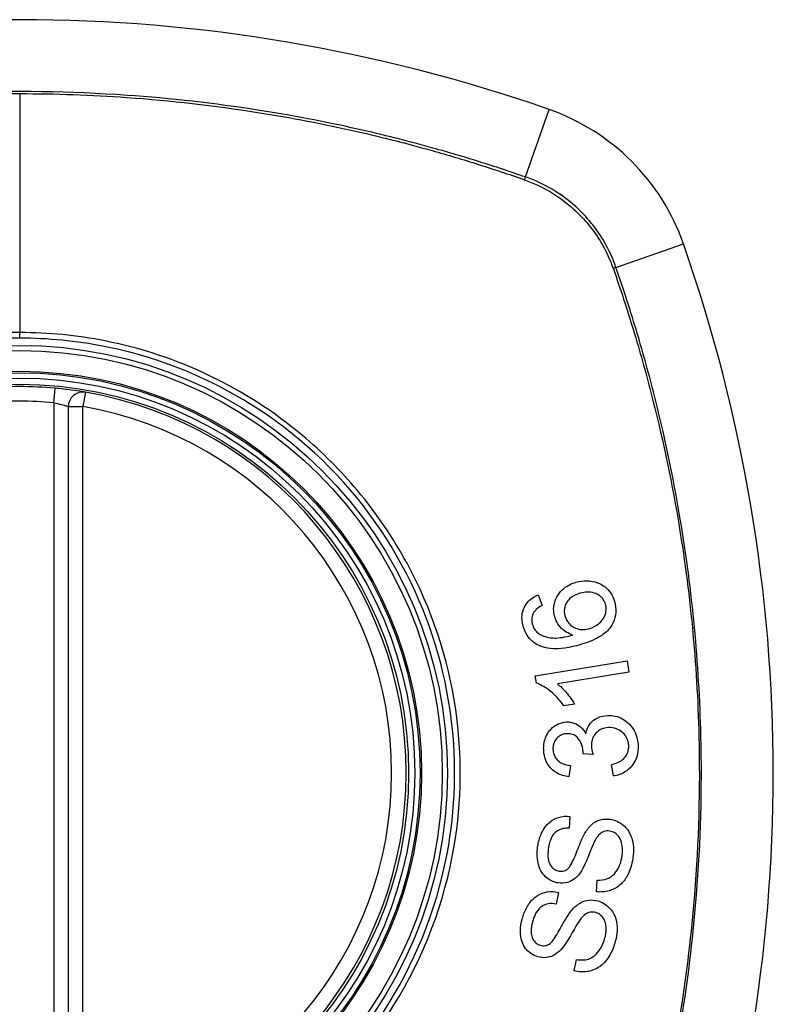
# Model space of a CAD drawing. Header units: inches. Extents: x 93 to 225, y 69 to 99.
# Tile 30 of 38: x 191.793 to 192.403, y 97.084 to 97.882. Entities that reach past the tile are written whole.
import ezdxf

# ---------------------------------------------------------------- set-up
doc = ezdxf.new("R2010")
doc.units = ezdxf.units.IN
doc.header["$MEASUREMENT"] = 0
doc.layers.add('Visible Edges(ANSI)', color=7, linetype='Continuous', lineweight=25)
doc.layers.add('Visible Tangent Edges(ANSI)', color=7, linetype='Continuous', lineweight=25)

msp = doc.modelspace()

# ---------------------------------------------------------------- linework, layer by layer
at = {"layer": 'Visible Edges(ANSI)'}
for p, q in [((191.83202, 97.56858), (191.83202, 96.97498)), ((192.21253, 97.41617), (192.21576, 97.40758)), ((192.21015, 97.35038), (192.28444, 97.36258)), ((192.28444, 97.36258), (192.28593, 97.3535)), ((192.21111, 97.34451), (192.21015, 97.35038)), ((192.28593, 97.3535), (192.22805, 97.34399)), ((192.24198, 97.32763), (192.23318, 97.32618)), ((192.2569, 97.28683), (192.2488, 97.28742)), ((192.23866, 97.27791), (192.23743, 97.26864)), ((192.27339, 97.2694), (192.27176, 97.27854)), ((192.23819, 97.23665), (192.23761, 97.22715)), ((192.25968, 97.17556), (192.26019, 97.18495)), ((192.22897, 97.175), (192.22707, 97.16567)), ((192.24175, 97.11151), (192.24356, 97.12074))]:
    msp.add_line(p, q, dxfattribs=at)
for radius in [0.31988, 0.31496]:
    msp.add_circle((191.79265, 97.27178), radius, dxfattribs=at)
for centre, radius, start, end in [((191.79265, 96.58281), 1.29921, 70.73366, 109.26634), ((192.16288, 97.64201), 0.17717, 19.26634, 70.73366), ((191.10367, 97.27178), 1.29921, 340.73366, 19.26634), ((191.79265, 97.27178), 0.31299, 84.74991, 95.25009), ((191.84383, 97.56858), 0.01181, 80.21598, 180), ((191.79265, 97.27178), 0.31299, 279.78402, 80.21598)]:
    msp.add_arc(centre, radius, start, end, dxfattribs=at)
for points, knots in [([(191.84584, 97.58022), (191.84584, 97.58022), (191.84568, 97.58025), (191.84485, 97.58039), (191.84395, 97.58054), (191.84066, 97.58108), (191.83773, 97.58153), (191.83035, 97.58252), (191.82583, 97.58304), (191.82129, 97.58346)], [0, 0, 0, 0, 0.01176876, 0.01176876, 0.03059878, 0.03059878, 0.0607268, 0.0607268, 0.09415008, 0.09415008, 0.09415008, 0.09415008]), ([(192.24316, 97.42632), (192.24603, 97.42714), (192.24897, 97.42755), (192.25482, 97.42741), (192.2578, 97.4269), (192.26274, 97.4251), (192.26481, 97.42397), (192.2683, 97.42118), (192.26977, 97.41962), (192.27248, 97.41565), (192.27353, 97.41329), (192.27425, 97.41079)], [-0.1065324, -0.1065324, -0.1065324, -0.1065324, -0.0810921, -0.0810921, -0.0567939, -0.0567939, -0.0370117, -0.0370117, -0.0198686, -0.0198686, 0, 0, 0, 0]), ([(192.22592, 97.3983), (192.22584, 97.39858), (192.22576, 97.39886), (192.22563, 97.39938), (192.22558, 97.39962), (192.22548, 97.40006), (192.22544, 97.40026), (192.22536, 97.40068), (192.22532, 97.40091), (192.22523, 97.40147), (192.22519, 97.40182), (192.22505, 97.40308), (192.22501, 97.40401), (192.22507, 97.40638), (192.22527, 97.4078), (192.22629, 97.41198), (192.22747, 97.41423), (192.22971, 97.41788), (192.23136, 97.41977), (192.23621, 97.42372), (192.23959, 97.42529), (192.24316, 97.42632)], [-0.08040857, -0.08040857, -0.08040857, -0.08040857, -0.07905171, -0.07905171, -0.07790216, -0.07790216, -0.07694824, -0.07694824, -0.07588454, -0.07588454, -0.07426314, -0.07426314, -0.06992718, -0.06992718, -0.06313851, -0.06313851, -0.04962618, -0.04962618, -0.02967958, -0.02967958, 0, 0, 0, 0]), ([(192.20043, 97.39052), (192.20036, 97.39077), (192.20029, 97.39102), (192.20017, 97.39151), (192.20011, 97.39173), (192.2, 97.39222), (192.19994, 97.39249), (192.19982, 97.39305), (192.19977, 97.39335), (192.19964, 97.3941), (192.19958, 97.39456), (192.19938, 97.39635), (192.19934, 97.3977), (192.19961, 97.40152), (192.20025, 97.40386), (192.2022, 97.40786), (192.20333, 97.40948), (192.20692, 97.41321), (192.20963, 97.41491), (192.21253, 97.41617)], [-0.08171393, -0.08171393, -0.08171393, -0.08171393, -0.07971551, -0.07971551, -0.07793551, -0.07793551, -0.07588991, -0.07588991, -0.07359633, -0.07359633, -0.07008487, -0.07008487, -0.05986909, -0.05986909, -0.04088731, -0.04088731, -0.02526018, -0.02526018, 0, 0, 0, 0]), ([(192.24632, 97.41735), (192.24462, 97.41686), (192.24294, 97.41621), (192.23988, 97.41451), (192.2385, 97.41348), (192.23608, 97.41085), (192.23532, 97.40951), (192.23433, 97.40736), (192.23398, 97.40622), (192.23361, 97.40397), (192.23358, 97.4029), (192.23369, 97.40154), (192.23372, 97.40126), (192.23378, 97.40083), (192.2338, 97.40066), (192.23385, 97.40036), (192.23388, 97.40021), (192.23395, 97.39989), (192.23398, 97.39971), (192.23409, 97.39926), (192.23416, 97.39899), (192.23424, 97.39872)], [-0.05223113, -0.05223113, -0.05223113, -0.05223113, -0.04327084, -0.04327084, -0.03463223, -0.03463223, -0.02551244, -0.02551244, -0.01627827, -0.01627827, -0.00801718, -0.00801718, -0.00589319, -0.00589319, -0.00463732, -0.00463732, -0.00352761, -0.00352761, -0.00214254, -0.00214254, 0, 0, 0, 0]), ([(192.26706, 97.40849), (192.26665, 97.40992), (192.26603, 97.41125), (192.26472, 97.4131), (192.2642, 97.4137), (192.26252, 97.41529), (192.26126, 97.41613), (192.25896, 97.41725), (192.2573, 97.41796), (192.25205, 97.41857), (192.24911, 97.41815), (192.24632, 97.41735)], [-0.1090088, -0.1090088, -0.1090088, -0.1090088, -0.0831794, -0.0831794, -0.0691712, -0.0691712, -0.0421937, -0.0421937, -0.0232436, -0.0232436, 0, 0, 0, 0]), ([(192.21576, 97.40758), (192.21412, 97.40666), (192.21239, 97.40555), (192.21028, 97.4036), (192.20961, 97.40286), (192.20908, 97.40204)], [-0.02271577, -0.02271577, -0.02271577, -0.02271577, -0.00763398, -0.00763398, 0, 0, 0, 0]), ([(192.27425, 97.41079), (192.27438, 97.41032), (192.27451, 97.40985), (192.2747, 97.40903), (192.27478, 97.40868), (192.27489, 97.4081), (192.27493, 97.40787), (192.27501, 97.40742), (192.27504, 97.4072), (192.27511, 97.40673), (192.27514, 97.40648), (192.27522, 97.40584), (192.27525, 97.40544), (192.27536, 97.40394), (192.27536, 97.40283), (192.27507, 97.39894), (192.27437, 97.39631), (192.27173, 97.39058), (192.2699, 97.38848), (192.2673, 97.38556), (192.26469, 97.38362), (192.25726, 97.37924), (192.25171, 97.37721), (192.24649, 97.37571)], [-0.0836365, -0.0836365, -0.0836365, -0.0836365, -0.08286785, -0.08286785, -0.08229542, -0.08229542, -0.08192885, -0.08192885, -0.08157205, -0.08157205, -0.08117261, -0.08117261, -0.08054895, -0.08054895, -0.0787804, -0.0787804, -0.07435855, -0.07435855, -0.0686054, -0.0686054, -0.04371174, -0.04371174, 0, 0, 0, 0]), ([(192.25396, 97.38885), (192.25663, 97.38962), (192.25908, 97.39087), (192.26259, 97.39364), (192.26385, 97.39486), (192.2657, 97.39746), (192.26634, 97.3987), (192.26706, 97.40081), (192.2674, 97.40207), (192.2676, 97.40429), (192.2676, 97.40502), (192.26753, 97.40595), (192.26751, 97.40616), (192.26747, 97.4065), (192.26746, 97.40663), (192.26742, 97.40688), (192.2674, 97.407), (192.26735, 97.40726), (192.26732, 97.40741), (192.26722, 97.40787), (192.26715, 97.40818), (192.26706, 97.40849)], [-0.1132217, -0.1132217, -0.1132217, -0.1132217, -0.0697262, -0.0697262, -0.044013, -0.044013, -0.0241506, -0.0241506, -0.0126608, -0.0126608, -0.0071031, -0.0071031, -0.005492, -0.005492, -0.0044994, -0.0044994, -0.0035955, -0.0035955, -0.0024293, -0.0024293, 0, 0, 0, 0]), ([(192.20908, 97.40204), (192.20866, 97.40131), (192.2083, 97.40056), (192.20749, 97.3983), (192.20726, 97.39679), (192.20733, 97.39483), (192.20737, 97.39443), (192.20745, 97.39385), (192.20748, 97.39367), (192.20753, 97.39335), (192.20756, 97.39321), (192.20762, 97.39294), (192.20765, 97.39282), (192.20773, 97.39247), (192.20778, 97.39226), (192.20785, 97.39205)], [-0.02670674, -0.02670674, -0.02670674, -0.02670674, -0.02018058, -0.02018058, -0.00821295, -0.00821295, -0.00516187, -0.00516187, -0.00375431, -0.00375431, -0.00268806, -0.00268806, -0.00168055, -0.00168055, 0, 0, 0, 0]), ([(192.24056, 97.38353), (192.23867, 97.38411), (192.23684, 97.38489), (192.23365, 97.38686), (192.23184, 97.38823), (192.22887, 97.39188), (192.22791, 97.39339), (192.22665, 97.39608), (192.22624, 97.39717), (192.22592, 97.3983)], [-0.07089866, -0.07089866, -0.07089866, -0.07089866, -0.04518387, -0.04518387, -0.02276105, -0.02276105, -0.00893067, -0.00893067, 0, 0, 0, 0]), ([(192.23424, 97.39872), (192.23445, 97.39798), (192.23472, 97.39725), (192.23572, 97.39503), (192.23663, 97.39368), (192.23911, 97.39116), (192.24053, 97.39029), (192.24313, 97.38892), (192.2448, 97.38839), (192.24904, 97.38785), (192.25155, 97.38816), (192.25396, 97.38885)], [-0.05483413, -0.05483413, -0.05483413, -0.05483413, -0.05117497, -0.05117497, -0.04334268, -0.04334268, -0.0342429, -0.0342429, -0.02013118, -0.02013118, 0, 0, 0, 0]), ([(192.21388, 97.37475), (192.21213, 97.37549), (192.21047, 97.37642), (192.20721, 97.37886), (192.2057, 97.38039), (192.20313, 97.38391), (192.20212, 97.38582), (192.20099, 97.38873), (192.20069, 97.38962), (192.20043, 97.39052)], [-0.05564604, -0.05564604, -0.05564604, -0.05564604, -0.0406362, -0.0406362, -0.02379464, -0.02379464, -0.00712515, -0.00712515, 0, 0, 0, 0]), ([(192.20785, 97.39205), (192.20798, 97.39159), (192.20813, 97.39114), (192.20862, 97.38989), (192.20901, 97.38912), (192.21026, 97.38719), (192.21122, 97.38616), (192.21234, 97.38531)], [-0.02126813, -0.02126813, -0.02126813, -0.02126813, -0.01765294, -0.01765294, -0.01100007, -0.01100007, 0, 0, 0, 0]), ([(192.21234, 97.38531), (192.21355, 97.38435), (192.21487, 97.38359), (192.21747, 97.38248), (192.21871, 97.38209), (192.22317, 97.38106), (192.22588, 97.3811), (192.23146, 97.38131), (192.23633, 97.38236), (192.24056, 97.38353)], [-0.05268495, -0.05268495, -0.05268495, -0.05268495, -0.04835792, -0.04835792, -0.04464137, -0.04464137, -0.03524832, -0.03524832, 0, 0, 0, 0]), ([(192.24649, 97.37571), (192.23829, 97.37336), (192.22977, 97.37188), (192.21939, 97.37297), (192.21654, 97.3736), (192.21388, 97.37475)], [-0.0836582, -0.0836582, -0.0836582, -0.0836582, -0.02298183, -0.02298183, 0, 0, 0, 0]), ([(192.23318, 97.32618), (192.22815, 97.33355), (192.22305, 97.33778), (192.21668, 97.34214), (192.21394, 97.34365), (192.21111, 97.34451)], [-0.06084778, -0.06084778, -0.06084778, -0.06084778, -0.02361621, -0.02361621, 0, 0, 0, 0]), ([(192.22805, 97.34399), (192.23049, 97.34214), (192.23279, 97.3398), (192.23628, 97.33576), (192.23959, 97.33181), (192.24198, 97.32763)], [-0.08802874, -0.08802874, -0.08802874, -0.08802874, -0.03710945, -0.03710945, 0, 0, 0, 0]), ([(192.25103, 97.30349), (192.25143, 97.30569), (192.25212, 97.30778), (192.25386, 97.31084), (192.25464, 97.31189), (192.25644, 97.31379), (192.25797, 97.31518), (192.26299, 97.31762), (192.2659, 97.31821), (192.26882, 97.31834)], [-0.1002636, -0.1002636, -0.1002636, -0.1002636, -0.0655417, -0.0655417, -0.0446398, -0.0446398, -0.0236222, -0.0236222, 0, 0, 0, 0]), ([(192.26882, 97.31834), (192.27087, 97.31844), (192.27292, 97.3183), (192.27711, 97.31739), (192.27918, 97.31658), (192.28392, 97.31383), (192.28601, 97.3118), (192.28881, 97.30859), (192.29006, 97.30668), (192.29198, 97.30248), (192.29263, 97.30027), (192.29315, 97.29712), (192.29326, 97.29626), (192.29336, 97.29499), (192.29339, 97.29459), (192.29341, 97.29419)], [-0.08137119, -0.08137119, -0.08137119, -0.08137119, -0.07141445, -0.07141445, -0.06063744, -0.06063744, -0.04520673, -0.04520673, -0.0273951, -0.0273951, -0.00968828, -0.00968828, -0.00304618, -0.00304618, 0, 0, 0, 0]), ([(192.21696, 97.29029), (192.21696, 97.29044), (192.21695, 97.29058), (192.21694, 97.29087), (192.21694, 97.29102), (192.21693, 97.29146), (192.21693, 97.29174), (192.21695, 97.29254), (192.21697, 97.29305), (192.21715, 97.29552), (192.21753, 97.29743), (192.21853, 97.3005), (192.21902, 97.30168), (192.22042, 97.30439), (192.22142, 97.30585), (192.22446, 97.30916), (192.22645, 97.31041), (192.23037, 97.31237), (192.2328, 97.313), (192.23536, 97.31312)], [-0.06666056, -0.06666056, -0.06666056, -0.06666056, -0.06592659, -0.06592659, -0.06516855, -0.06516855, -0.06371608, -0.06371608, -0.06109962, -0.06109962, -0.0510759, -0.0510759, -0.04453708, -0.04453708, -0.03509743, -0.03509743, -0.02062171, -0.02062171, 0, 0, 0, 0]), ([(192.23536, 97.31312), (192.2365, 97.31318), (192.23764, 97.31312), (192.23995, 97.31275), (192.24111, 97.31243), (192.24363, 97.31141), (192.24524, 97.31053), (192.24856, 97.30756), (192.24994, 97.30562), (192.25103, 97.30349)], [-0.06062064, -0.06062064, -0.06062064, -0.06062064, -0.04807059, -0.04807059, -0.0349331, -0.0349331, -0.01842827, -0.01842827, 0, 0, 0, 0]), ([(192.26945, 97.30859), (192.26743, 97.30849), (192.26545, 97.30808), (192.26208, 97.30653), (192.26072, 97.30556), (192.25874, 97.30351), (192.25786, 97.30241), (192.25658, 97.29995), (192.25617, 97.29881), (192.25573, 97.29678), (192.25562, 97.29594), (192.25556, 97.29481), (192.25555, 97.29454), (192.25555, 97.29408), (192.25555, 97.29391), (192.25556, 97.29356), (192.25556, 97.2934), (192.25557, 97.29323)], [-0.07226073, -0.07226073, -0.07226073, -0.07226073, -0.0505192, -0.0505192, -0.03265135, -0.03265135, -0.02060748, -0.02060748, -0.01120638, -0.01120638, -0.00471498, -0.00471498, -0.00261164, -0.00261164, -0.00126321, -0.00126321, 0, 0, 0, 0]), ([(192.28581, 97.2939), (192.2858, 97.29405), (192.28579, 97.29421), (192.28577, 97.29457), (192.28575, 97.29477), (192.28565, 97.29572), (192.28552, 97.29645), (192.28494, 97.2988), (192.28428, 97.3003), (192.28251, 97.30298), (192.28152, 97.30402), (192.27915, 97.30608), (192.27756, 97.30704), (192.27375, 97.30843), (192.27161, 97.30869), (192.26945, 97.30859)], [-0.05915981, -0.05915981, -0.05915981, -0.05915981, -0.05820383, -0.05820383, -0.05696294, -0.05696294, -0.05239609, -0.05239609, -0.04215076, -0.04215076, -0.03244606, -0.03244606, -0.01749202, -0.01749202, 0, 0, 0, 0]), ([(192.23563, 97.30364), (192.23449, 97.30358), (192.23336, 97.3034), (192.23102, 97.30265), (192.22987, 97.30204), (192.22791, 97.30046), (192.22708, 97.29955), (192.22583, 97.29765), (192.22537, 97.29669), (192.22475, 97.29469), (192.22458, 97.29369), (192.22449, 97.29239), (192.22448, 97.29211), (192.22447, 97.29164), (192.22447, 97.29147), (192.22448, 97.29113), (192.22449, 97.29097), (192.22449, 97.29081)], [-0.04991962, -0.04991962, -0.04991962, -0.04991962, -0.04070493, -0.04070493, -0.03015451, -0.03015451, -0.02078311, -0.02078311, -0.01248042, -0.01248042, -0.00474598, -0.00474598, -0.00255127, -0.00255127, -0.00121111, -0.00121111, 0, 0, 0, 0]), ([(192.24885, 97.28891), (192.24884, 97.28905), (192.24883, 97.28918), (192.24881, 97.28946), (192.2488, 97.28962), (192.24875, 97.2902), (192.2487, 97.29062), (192.2483, 97.29334), (192.24758, 97.2955), (192.24519, 97.29977), (192.24393, 97.30091), (192.24272, 97.30198), (192.24162, 97.30261), (192.23887, 97.30356), (192.23724, 97.30371), (192.23563, 97.30364)], [-0.02867446, -0.02867446, -0.02867446, -0.02867446, -0.0285475, -0.0285475, -0.02840106, -0.02840106, -0.02799243, -0.02799243, -0.0257647, -0.0257647, -0.02324676, -0.02324676, -0.01303644, -0.01303644, 0, 0, 0, 0]), ([(192.25557, 97.29323), (192.25557, 97.29316), (192.25558, 97.29309), (192.25559, 97.29293), (192.25559, 97.29285), (192.25562, 97.2925), (192.25565, 97.29224), (192.2559, 97.29028), (192.25638, 97.28845), (192.2569, 97.28683)], [-0.01622354, -0.01622354, -0.01622354, -0.01622354, -0.01568023, -0.01568023, -0.01502533, -0.01502533, -0.01304832, -0.01304832, 0, 0, 0, 0]), ([(192.27176, 97.27854), (192.27371, 97.27903), (192.27569, 97.27968), (192.27891, 97.28122), (192.28028, 97.28205), (192.28277, 97.28425), (192.28352, 97.28536), (192.28486, 97.28762), (192.28541, 97.28917), (192.28574, 97.29137), (192.28579, 97.29189), (192.28582, 97.29263), (192.28583, 97.29283), (192.28583, 97.29318), (192.28583, 97.29333), (192.28582, 97.29361), (192.28582, 97.29375), (192.28581, 97.2939)], [-0.04352375, -0.04352375, -0.04352375, -0.04352375, -0.03480705, -0.03480705, -0.02811441, -0.02811441, -0.02070071, -0.02070071, -0.00777375, -0.00777375, -0.00375505, -0.00375505, -0.0021817, -0.0021817, -0.00108516, -0.00108516, 0, 0, 0, 0]), ([(192.29341, 97.29419), (192.29342, 97.29404), (192.29342, 97.29389), (192.29343, 97.29359), (192.29343, 97.29345), (192.29344, 97.29303), (192.29344, 97.29276), (192.29344, 97.29212), (192.29343, 97.29174), (192.29337, 97.29044), (192.29329, 97.28953), (192.29304, 97.28786), (192.29289, 97.28711), (192.29247, 97.28538), (192.29216, 97.28441), (192.29071, 97.28072), (192.2893, 97.27875), (192.28664, 97.27554), (192.28479, 97.27391), (192.27981, 97.27088), (192.27666, 97.26987), (192.27339, 97.2694)], [-0.07499786, -0.07499786, -0.07499786, -0.07499786, -0.07434951, -0.07434951, -0.07371019, -0.07371019, -0.07255718, -0.07255718, -0.07091477, -0.07091477, -0.06695293, -0.06695293, -0.0636262, -0.0636262, -0.05922808, -0.05922808, -0.04633551, -0.04633551, -0.02668596, -0.02668596, 0, 0, 0, 0]), ([(192.23743, 97.26864), (192.23396, 97.26912), (192.23055, 97.2701), (192.22507, 97.27329), (192.2234, 97.27487), (192.22092, 97.27773), (192.21985, 97.27938), (192.21811, 97.28324), (192.21752, 97.28539), (192.21713, 97.28817), (192.21707, 97.28873), (192.217, 97.28963), (192.21698, 97.28996), (192.21696, 97.29029)], [-0.07142647, -0.07142647, -0.07142647, -0.07142647, -0.05352655, -0.05352655, -0.03940576, -0.03940576, -0.02396305, -0.02396305, -0.00684776, -0.00684776, -0.00253207, -0.00253207, 0, 0, 0, 0]), ([(192.22449, 97.29081), (192.2245, 97.2907), (192.2245, 97.29059), (192.22452, 97.29034), (192.22453, 97.29021), (192.22458, 97.28968), (192.22463, 97.28928), (192.22494, 97.2875), (192.22537, 97.28618), (192.22678, 97.28361), (192.22766, 97.28263), (192.22932, 97.28103), (192.2305, 97.28026), (192.23392, 97.27867), (192.23633, 97.27815), (192.23866, 97.27791)], [-0.0460355, -0.0460355, -0.0460355, -0.0460355, -0.04553533, -0.04553533, -0.0449514, -0.0449514, -0.04319193, -0.04319193, -0.03697483, -0.03697483, -0.03009957, -0.03009957, -0.018886, -0.018886, 0, 0, 0, 0]), ([(192.2488, 97.28742), (192.24882, 97.28773), (192.24884, 97.28807), (192.24885, 97.28846), (192.24885, 97.28854), (192.24885, 97.28867), (192.24885, 97.28872), (192.24885, 97.28882), (192.24885, 97.28887), (192.24885, 97.28891)], [-0.003714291, -0.003714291, -0.003714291, -0.003714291, -0.00136196, -0.00136196, -0.000761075, -0.000761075, -0.000352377, -0.000352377, 0, 0, 0, 0]), ([(192.21207, 97.21181), (192.21216, 97.21241), (192.21225, 97.213), (192.2125, 97.21443), (192.21267, 97.21525), (192.21364, 97.21937), (192.2148, 97.22255), (192.21754, 97.22736), (192.21915, 97.22971), (192.22408, 97.23391), (192.22668, 97.23509), (192.23192, 97.23674), (192.23504, 97.23698), (192.23819, 97.23665)], [-0.1018674, -0.1018674, -0.1018674, -0.1018674, -0.0968953, -0.0968953, -0.0899983, -0.0899983, -0.0620364, -0.0620364, -0.0440457, -0.0440457, -0.0255678, -0.0255678, 0, 0, 0, 0]), ([(192.25099, 97.22423), (192.25268, 97.22683), (192.25471, 97.22922), (192.25941, 97.23268), (192.26147, 97.23345), (192.26563, 97.23459), (192.26825, 97.23468), (192.27088, 97.23431)], [-0.04879225, -0.04879225, -0.04879225, -0.04879225, -0.03455545, -0.03455545, -0.02141314, -0.02141314, 0, 0, 0, 0]), ([(192.27088, 97.23431), (192.27242, 97.23409), (192.27391, 97.23371), (192.27693, 97.23254), (192.2784, 97.23174), (192.28139, 97.22962), (192.28316, 97.22806), (192.28629, 97.2238), (192.28742, 97.22142), (192.28873, 97.21728), (192.28936, 97.21485), (192.28965, 97.21068), (192.28967, 97.20974), (192.28966, 97.20836), (192.28965, 97.20792), (192.28961, 97.20715), (192.28959, 97.20682), (192.28954, 97.20613), (192.28951, 97.20577), (192.28942, 97.20485), (192.28935, 97.20429), (192.28927, 97.20373)], [-0.1890509, -0.1890509, -0.1890509, -0.1890509, -0.1574429, -0.1574429, -0.1233579, -0.1233579, -0.0837309, -0.0837309, -0.0447669, -0.0447669, -0.0201155, -0.0201155, -0.0129183, -0.0129183, -0.0095874, -0.0095874, -0.0070565, -0.0070565, -0.0043263, -0.0043263, 0, 0, 0, 0]), ([(192.23761, 97.22715), (192.23587, 97.22721), (192.2341, 97.2271), (192.2309, 97.22636), (192.22947, 97.22581), (192.2266, 97.22402), (192.22559, 97.22293), (192.22387, 97.22083), (192.22301, 97.21919), (192.2218, 97.21598), (192.22139, 97.21442), (192.22098, 97.21223), (192.22088, 97.21161), (192.22079, 97.21099)], [-0.05075254, -0.05075254, -0.05075254, -0.05075254, -0.04395699, -0.04395699, -0.0380294, -0.0380294, -0.03103036, -0.03103036, -0.01693113, -0.01693113, -0.00480308, -0.00480308, 0, 0, 0, 0]), ([(192.23656, 97.19422), (192.23736, 97.19491), (192.23819, 97.19606), (192.23997, 97.19911), (192.24089, 97.20104), (192.24351, 97.20705), (192.24472, 97.21072), (192.24809, 97.21872), (192.24961, 97.22205), (192.25099, 97.22423)], [-0.08228912, -0.08228912, -0.08228912, -0.08228912, -0.06981435, -0.06981435, -0.05547049, -0.05547049, -0.01995408, -0.01995408, 0, 0, 0, 0]), ([(192.2704, 97.22474), (192.26963, 97.22484), (192.26885, 97.22488), (192.26727, 97.22477), (192.26649, 97.22461), (192.26438, 97.22391), (192.26339, 97.22327), (192.26098, 97.22121), (192.25971, 97.21934), (192.2587, 97.21749)], [-0.03447099, -0.03447099, -0.03447099, -0.03447099, -0.0297064, -0.0297064, -0.02478405, -0.02478405, -0.01623013, -0.01623013, 0, 0, 0, 0]), ([(192.28043, 97.20451), (192.28048, 97.20483), (192.28052, 97.20515), (192.28059, 97.20575), (192.28062, 97.20603), (192.28066, 97.20658), (192.28069, 97.20685), (192.28072, 97.20743), (192.28074, 97.20773), (192.28076, 97.20848), (192.28077, 97.20893), (192.28075, 97.21062), (192.28066, 97.21186), (192.28036, 97.21379), (192.28022, 97.21448), (192.27957, 97.21699), (192.27885, 97.21875), (192.2767, 97.22174), (192.27548, 97.22268), (192.27324, 97.22405), (192.27187, 97.22453), (192.2704, 97.22474)], [-0.04690382, -0.04690382, -0.04690382, -0.04690382, -0.04536681, -0.04536681, -0.04403998, -0.04403998, -0.0427599, -0.0427599, -0.04133714, -0.04133714, -0.03921574, -0.03921574, -0.03334525, -0.03334525, -0.02996536, -0.02996536, -0.02088854, -0.02088854, -0.01193057, -0.01193057, 0, 0, 0, 0]), ([(192.22888, 97.18272), (192.22732, 97.18294), (192.22581, 97.18333), (192.2228, 97.18456), (192.22135, 97.18539), (192.21773, 97.18813), (192.2164, 97.18988), (192.21431, 97.19299), (192.21335, 97.19528), (192.21231, 97.19924), (192.21181, 97.2016), (192.21165, 97.20578), (192.21165, 97.20681), (192.21172, 97.20835), (192.21176, 97.20885), (192.21183, 97.20975), (192.21187, 97.21014), (192.21196, 97.21095), (192.21201, 97.21138), (192.21207, 97.21181)], [-0.1219244, -0.1219244, -0.1219244, -0.1219244, -0.111002, -0.111002, -0.0993915, -0.0993915, -0.0797952, -0.0797952, -0.0420036, -0.0420036, -0.0180132, -0.0180132, -0.0101041, -0.0101041, -0.0062676, -0.0062676, -0.0032831, -0.0032831, 0, 0, 0, 0]), ([(192.2587, 97.21749), (192.25671, 97.21398), (192.25339, 97.20463), (192.2492, 97.1955), (192.24784, 97.19283), (192.24649, 97.19098)], [-0.06410131, -0.06410131, -0.06410131, -0.06410131, -0.01772354, -0.01772354, 0, 0, 0, 0]), ([(192.22079, 97.21099), (192.22074, 97.21063), (192.22069, 97.21026), (192.22061, 97.20955), (192.22057, 97.2092), (192.2205, 97.20847), (192.22047, 97.20808), (192.22042, 97.20714), (192.2204, 97.20659), (192.22038, 97.20472), (192.22045, 97.20337), (192.22082, 97.20111), (192.22106, 97.20015), (192.22156, 97.19881), (192.222, 97.1977), (192.22377, 97.19525), (192.22477, 97.19426), (192.22706, 97.19285), (192.22826, 97.19245), (192.22953, 97.19227)], [-0.1437544, -0.1437544, -0.1437544, -0.1437544, -0.1336549, -0.1336549, -0.1239615, -0.1239615, -0.113185, -0.113185, -0.0979505, -0.0979505, -0.0613347, -0.0613347, -0.0340301, -0.0340301, -0.0214806, -0.0214806, -0.0103328, -0.0103328, 0, 0, 0, 0]), ([(192.28927, 97.20373), (192.28897, 97.2016), (192.28857, 97.19948), (192.28677, 97.19236), (192.28514, 97.18916), (192.28238, 97.18466), (192.28049, 97.18246), (192.27535, 97.17837), (192.27243, 97.17714), (192.26674, 97.17541), (192.26322, 97.17517), (192.25968, 97.17556)], [-0.07877246, -0.07877246, -0.07877246, -0.07877246, -0.07398451, -0.07398451, -0.06235691, -0.06235691, -0.04742319, -0.04742319, -0.028702, -0.028702, 0, 0, 0, 0]), ([(192.26019, 97.18495), (192.26298, 97.1849), (192.26588, 97.1852), (192.27005, 97.18678), (192.2715, 97.1876), (192.2748, 97.19055), (192.27622, 97.1926), (192.27839, 97.19659), (192.27922, 97.19882), (192.28006, 97.20225), (192.28027, 97.20337), (192.28043, 97.20451)], [-0.07910916, -0.07910916, -0.07910916, -0.07910916, -0.05669199, -0.05669199, -0.04362512, -0.04362512, -0.02698303, -0.02698303, -0.00871252, -0.00871252, 0, 0, 0, 0]), ([(192.24649, 97.19098), (192.24498, 97.18886), (192.24319, 97.18695), (192.23908, 97.18412), (192.23728, 97.18348), (192.23364, 97.18248), (192.23126, 97.18238), (192.22888, 97.18272)], [-0.04149472, -0.04149472, -0.04149472, -0.04149472, -0.03015281, -0.03015281, -0.01939571, -0.01939571, 0, 0, 0, 0]), ([(192.22953, 97.19227), (192.23019, 97.19217), (192.23086, 97.19214), (192.23223, 97.19222), (192.23292, 97.19235), (192.23468, 97.19291), (192.23567, 97.19348), (192.23656, 97.19422)], [-0.02014616, -0.02014616, -0.02014616, -0.02014616, -0.01474122, -0.01474122, -0.00910366, -0.00910366, 0, 0, 0, 0]), ([(192.19965, 97.15403), (192.19984, 97.1547), (192.20004, 97.15536), (192.20055, 97.1569), (192.20087, 97.15777), (192.20238, 97.16151), (192.20386, 97.16425), (192.20721, 97.16868), (192.20921, 97.17083), (192.21465, 97.17426), (192.21736, 97.17506), (192.22276, 97.17596), (192.22589, 97.17577), (192.22897, 97.175)], [-0.0960434, -0.0960434, -0.0960434, -0.0960434, -0.09103075, -0.09103075, -0.08434184, -0.08434184, -0.06180281, -0.06180281, -0.04379128, -0.04379128, -0.02554674, -0.02554674, 0, 0, 0, 0]), ([(192.22707, 97.16567), (192.22496, 97.16605), (192.22277, 97.16616), (192.21917, 97.16556), (192.21776, 97.16509), (192.21489, 97.16352), (192.21377, 97.16248), (192.21143, 97.15984), (192.2103, 97.15778), (192.20894, 97.15448), (192.20852, 97.15324), (192.20816, 97.152)], [-0.05785365, -0.05785365, -0.05785365, -0.05785365, -0.04560458, -0.04560458, -0.03711682, -0.03711682, -0.0272938, -0.0272938, -0.00983046, -0.00983046, 0, 0, 0, 0]), ([(192.23992, 97.16092), (192.24192, 97.16322), (192.24422, 97.16528), (192.24934, 97.16809), (192.25152, 97.16858), (192.25583, 97.16914), (192.25845, 97.16886), (192.26102, 97.16813)], [-0.04897605, -0.04897605, -0.04897605, -0.04897605, -0.03485023, -0.03485023, -0.02144446, -0.02144446, 0, 0, 0, 0]), ([(192.26102, 97.16813), (192.2628, 97.16762), (192.26448, 97.16688), (192.26787, 97.16478), (192.26946, 97.16339), (192.27177, 97.16075), (192.27326, 97.15887), (192.2758, 97.15282), (192.27627, 97.14963), (192.27649, 97.14579), (192.27647, 97.14443), (192.27634, 97.14258), (192.2763, 97.14209), (192.27621, 97.14126), (192.27616, 97.14093), (192.27607, 97.14027), (192.27602, 97.13995), (192.27589, 97.13918), (192.2758, 97.13873), (192.2755, 97.13728), (192.27525, 97.13628), (192.27497, 97.13529)], [-0.1177805, -0.1177805, -0.1177805, -0.1177805, -0.0938642, -0.0938642, -0.0667171, -0.0667171, -0.0495278, -0.0495278, -0.0305173, -0.0305173, -0.0201482, -0.0201482, -0.0163641, -0.0163641, -0.0138057, -0.0138057, -0.0113327, -0.0113327, -0.0078513, -0.0078513, 0, 0, 0, 0]), ([(192.22145, 97.13321), (192.22239, 97.13381), (192.22344, 97.13492), (192.22571, 97.13786), (192.2269, 97.13969), (192.23029, 97.14526), (192.23198, 97.1487), (192.23635, 97.15597), (192.23827, 97.15899), (192.23992, 97.16092)], [-0.08287556, -0.08287556, -0.08287556, -0.08287556, -0.06938053, -0.06938053, -0.05457141, -0.05457141, -0.01965114, -0.01965114, 0, 0, 0, 0]), ([(192.25921, 97.15872), (192.25846, 97.15893), (192.2577, 97.15907), (192.25613, 97.15918), (192.25534, 97.15914), (192.25308, 97.15873), (192.25198, 97.1582), (192.24936, 97.15651), (192.24786, 97.15485), (192.24662, 97.15317)], [-0.03327824, -0.03327824, -0.03327824, -0.03327824, -0.02890214, -0.02890214, -0.02443482, -0.02443482, -0.01608835, -0.01608835, 0, 0, 0, 0]), ([(192.26633, 97.13729), (192.26649, 97.13786), (192.26664, 97.13843), (192.26687, 97.13943), (192.26696, 97.13985), (192.26709, 97.14053), (192.26714, 97.14078), (192.26722, 97.14129), (192.26726, 97.14155), (192.26734, 97.1421), (192.26738, 97.14239), (192.26746, 97.14318), (192.2675, 97.14368), (192.26763, 97.14625), (192.26746, 97.1479), (192.26695, 97.15081), (192.2664, 97.15245), (192.26471, 97.15521), (192.26375, 97.15614), (192.2619, 97.15765), (192.26062, 97.15831), (192.25921, 97.15872)], [-0.03882637, -0.03882637, -0.03882637, -0.03882637, -0.03723025, -0.03723025, -0.03606447, -0.03606447, -0.0353741, -0.0353741, -0.03467023, -0.03467023, -0.03387214, -0.03387214, -0.03252734, -0.03252734, -0.02692713, -0.02692713, -0.01896746, -0.01896746, -0.01175809, -0.01175809, 0, 0, 0, 0]), ([(192.21224, 97.12289), (192.21052, 97.12338), (192.20889, 97.12409), (192.2057, 97.1261), (192.20422, 97.1274), (192.20217, 97.12979), (192.20078, 97.13154), (192.19842, 97.13758), (192.19811, 97.14095), (192.19811, 97.14518), (192.19822, 97.14669), (192.19849, 97.14878), (192.19858, 97.14937), (192.19876, 97.15036), (192.19884, 97.15076), (192.19901, 97.15156), (192.1991, 97.15195), (192.19934, 97.15291), (192.19949, 97.15347), (192.19965, 97.15403)], [-0.1230904, -0.1230904, -0.1230904, -0.1230904, -0.0954243, -0.0954243, -0.0650717, -0.0650717, -0.0475527, -0.0475527, -0.026719, -0.026719, -0.015161, -0.015161, -0.0106484, -0.0106484, -0.0075162, -0.0075162, -0.004431, -0.004431, 0, 0, 0, 0]), ([(192.20816, 97.152), (192.20803, 97.15155), (192.20791, 97.15109), (192.20769, 97.15025), (192.2076, 97.14986), (192.20744, 97.14914), (192.20737, 97.14881), (192.20724, 97.14812), (192.20717, 97.14775), (192.20703, 97.14684), (192.20696, 97.1463), (192.20676, 97.14429), (192.20674, 97.1428), (192.20707, 97.14044), (192.20736, 97.13897), (192.20894, 97.13598), (192.20979, 97.13487), (192.21187, 97.13317), (192.21299, 97.1326), (192.21421, 97.13225)], [-0.09503778, -0.09503778, -0.09503778, -0.09503778, -0.08731652, -0.08731652, -0.08083602, -0.08083602, -0.07534289, -0.07534289, -0.06930209, -0.06930209, -0.06031676, -0.06031676, -0.03646644, -0.03646644, -0.02131984, -0.02131984, -0.01018745, -0.01018745, 0, 0, 0, 0]), ([(192.24662, 97.15317), (192.24413, 97.14994), (192.23951, 97.14106), (192.23407, 97.1326), (192.23239, 97.13022), (192.23083, 97.12861)], [-0.06436551, -0.06436551, -0.06436551, -0.06436551, -0.01733916, -0.01733916, 0, 0, 0, 0]), ([(192.21421, 97.13225), (192.21485, 97.13207), (192.21551, 97.13194), (192.21686, 97.13183), (192.21754, 97.13186), (192.21937, 97.13216), (192.22044, 97.13258), (192.22145, 97.13321)], [-0.02009273, -0.02009273, -0.02009273, -0.02009273, -0.01475927, -0.01475927, -0.00925248, -0.00925248, 0, 0, 0, 0]), ([(192.27497, 97.13529), (192.27393, 97.13168), (192.27258, 97.12806), (192.26967, 97.12269), (192.26851, 97.12102), (192.26556, 97.11745), (192.26352, 97.11562), (192.25792, 97.11219), (192.25473, 97.11132), (192.24875, 97.11038), (192.24522, 97.11063), (192.24175, 97.11151)], [-0.08600976, -0.08600976, -0.08600976, -0.08600976, -0.0714427, -0.0714427, -0.06222786, -0.06222786, -0.04817668, -0.04817668, -0.02870163, -0.02870163, 0, 0, 0, 0]), ([(192.24356, 97.12074), (192.2451, 97.1205), (192.24668, 97.12036), (192.24989, 97.12041), (192.25154, 97.12063), (192.25423, 97.12146), (192.25608, 97.12218), (192.25976, 97.12528), (192.26149, 97.12717), (192.26449, 97.13203), (192.26556, 97.1346), (192.26633, 97.13729)], [-0.1657045, -0.1657045, -0.1657045, -0.1657045, -0.1220062, -0.1220062, -0.0760541, -0.0760541, -0.0438419, -0.0438419, -0.0212961, -0.0212961, 0, 0, 0, 0]), ([(192.23083, 97.12861), (192.22907, 97.12675), (192.22706, 97.12513), (192.22261, 97.12287), (192.22071, 97.12248), (192.21693, 97.12199), (192.21456, 97.12222), (192.21224, 97.12289)], [-0.0415026, -0.0415026, -0.0415026, -0.0415026, -0.03029032, -0.03029032, -0.01933211, -0.01933211, 0, 0, 0, 0])]:
    msp.add_open_spline(points, degree=3, knots=knots, dxfattribs=at)
at = {"layer": 'Visible Tangent Edges(ANSI)'}
for p, q in [((191.79265, 97.82213), (191.79265, 97.62859)), ((192.20223, 97.7546), (192.22134, 97.80926)), ((192.27547, 97.68137), (192.33012, 97.70047)), ((191.79265, 97.62401), (191.79265, 97.62859)), ((191.82021, 97.5717), (191.82129, 97.58346)), ((191.84584, 97.58022), (191.84383, 97.56858)), ((191.82021, 97.5717), (191.82021, 96.97186)), ((191.83202, 97.56858), (191.84383, 97.56858)), ((191.84383, 96.97498), (191.84383, 97.56858))]:
    msp.add_line(p, q, dxfattribs=at)
for radius in [0.34636, 0.34222, 0.32539, 0.3242]:
    msp.add_circle((191.79265, 97.27178), radius, dxfattribs=at)
for start, end in [(84.74991, 95.25009), (279.78402, 80.21598)]:
    msp.add_arc((191.79265, 97.27178), 0.30118, start, end, dxfattribs=at)
for centre, major_axis, start_param, end_param in [((192.20061, 97.74995), (-0.00321, -0.00931), 1.830918, 2.094625), ((192.27082, 97.67974), (-0.00931, -0.00321), 4.18856, 4.452267)]:
    msp.add_ellipse(centre, major_axis=major_axis, ratio=0.002592, start_param=start_param, end_param=end_param, dxfattribs=at)
for points, knots in [([(192.20223, 97.7546), (192.18987, 97.75886), (192.17744, 97.76301), (192.15245, 97.77083), (192.1399, 97.77454), (192.10706, 97.78369), (192.08667, 97.78882), (192.03948, 97.79943), (192.01258, 97.80455), (191.9504, 97.81428), (191.91503, 97.81827), (191.8336, 97.82395), (191.78766, 97.82461), (191.68841, 97.82055), (191.63512, 97.81495), (191.53435, 97.79773), (191.48678, 97.78668), (191.42843, 97.76948), (191.41669, 97.76583), (191.39767, 97.75961), (191.39037, 97.75711), (191.38307, 97.7546)], [0, 0, 0, 0, 0.099284, 0.099284, 0.198297, 0.198297, 0.356934, 0.356934, 0.563163, 0.563163, 0.83126, 0.83126, 1.179786, 1.179786, 1.583317, 1.583317, 1.95181, 1.95181, 2.045062, 2.045062, 2.103661, 2.103661, 2.103661, 2.103661]), ([(191.38432, 97.75251), (191.39149, 97.75502), (191.39857, 97.75743), (191.41738, 97.76365), (191.42909, 97.76732), (191.48729, 97.78465), (191.53476, 97.7958), (191.63534, 97.81319), (191.68855, 97.81887), (191.75872, 97.82178), (191.77567, 97.82213), (191.79265, 97.82213)], [-2.102416, -2.102416, -2.102416, -2.102416, -2.045062, -2.045062, -1.95181, -1.95181, -1.583317, -1.583317, -1.179786, -1.179786, -1.050919, -1.050919, -1.050919, -1.050919]), ([(191.79265, 97.82213), (191.82159, 97.82213), (191.85054, 97.82111), (191.91486, 97.81656), (191.95018, 97.81252), (192.01224, 97.80269), (192.03909, 97.79752), (192.08619, 97.78682), (192.10653, 97.78164), (192.13929, 97.77242), (192.15181, 97.76868), (192.17657, 97.76086), (192.18859, 97.75685), (192.20099, 97.75251)], [-1.050919, -1.050919, -1.050919, -1.050919, -0.83126, -0.83126, -0.563163, -0.563163, -0.356934, -0.356934, -0.198297, -0.198297, -0.099284, -0.099284, -0.001246, -0.001246, -0.001246, -0.001246]), ([(192.27547, 97.68137), (192.27298, 97.6886), (192.26978, 97.69559), (192.25979, 97.71279), (192.25198, 97.72241), (192.23113, 97.74123), (192.21721, 97.74944), (192.20223, 97.7546)], [0, 0, 0, 0, 0.0558923, 0.0558923, 0.1453199, 0.1453199, 0.261048, 0.261048, 0.261048, 0.261048]), ([(192.20146, 97.75234), (192.21608, 97.74714), (192.22964, 97.73904), (192.25001, 97.72063), (192.25765, 97.71125), (192.26751, 97.69447), (192.2707, 97.68765), (192.27321, 97.68059)], [-0.261048, -0.261048, -0.261048, -0.261048, -0.1453199, -0.1453199, -0.0558923, -0.0558923, 0, 0, 0, 0]), ([(192.27338, 97.68012), (192.27627, 97.67185), (192.27898, 97.66386), (192.28439, 97.64735), (192.28703, 97.63899), (192.29469, 97.61382), (192.29943, 97.59693), (192.31258, 97.546), (192.31991, 97.51165), (192.33555, 97.41917), (192.34121, 97.36039), (192.34367, 97.25884), (192.34248, 97.21602), (192.33651, 97.14177), (192.33277, 97.11037), (192.32356, 97.05217), (192.31839, 97.02533), (192.30768, 96.97824), (192.30251, 96.9579), (192.29329, 96.92515), (192.28955, 96.91263), (192.28173, 96.88786), (192.27772, 96.87584), (192.27338, 96.86345)], [-2.104956, -2.104956, -2.104956, -2.104956, -2.039554, -2.039554, -1.972882, -1.972882, -1.839557, -1.839557, -1.572986, -1.572986, -1.126637, -1.126637, -0.801732, -0.801732, -0.563161, -0.563161, -0.356933, -0.356933, -0.198296, -0.198296, -0.099284, -0.099284, -0.001246, -0.001246, -0.001246, -0.001246]), ([(192.27547, 96.8622), (192.27973, 96.87457), (192.28388, 96.88699), (192.2917, 96.91198), (192.29541, 96.92453), (192.30456, 96.95737), (192.30969, 96.97775), (192.3203, 97.02495), (192.32542, 97.05184), (192.33454, 97.11014), (192.33823, 97.14159), (192.34413, 97.21595), (192.34531, 97.25882), (192.34287, 97.3605), (192.33728, 97.41937), (192.32181, 97.51202), (192.31455, 97.54644), (192.30151, 97.59749), (192.2968, 97.61442), (192.2892, 97.63966), (192.28657, 97.64804), (192.28115, 97.66475), (192.27833, 97.67306), (192.27547, 97.68137)], [0, 0, 0, 0, 0.099284, 0.099284, 0.198296, 0.198296, 0.356933, 0.356933, 0.563161, 0.563161, 0.801732, 0.801732, 1.126637, 1.126637, 1.572986, 1.572986, 1.839557, 1.839557, 1.972882, 1.972882, 2.039554, 2.039554, 2.106203, 2.106203, 2.106203, 2.106203]), ([(191.79265, 97.62859), (191.75639, 97.62859), (191.71971, 97.62291), (191.66542, 97.6057), (191.64611, 97.59767), (191.60484, 97.57608), (191.58342, 97.56172), (191.56378, 97.54524)], [-3.1415927, -3.1415927, -3.1415927, -3.1415927, -2.8352255, -2.8352255, -2.6603308, -2.6603308, -2.4437372, -2.4437372, -2.4437372, -2.4437372]), ([(192.02152, 97.54524), (191.99871, 97.56439), (191.97328, 97.58077), (191.91962, 97.60649), (191.89123, 97.61596), (191.83903, 97.62632), (191.81573, 97.62859), (191.79265, 97.62859)], [2.4459135, 2.4459135, 2.4459135, 2.4459135, 2.6962509, 2.6962509, 2.9465939, 2.9465939, 3.1415927, 3.1415927, 3.1415927, 3.1415927]), ([(191.79265, 97.62401), (191.81544, 97.62401), (191.83844, 97.62179), (191.88999, 97.61163), (191.91804, 97.60233), (191.97111, 97.57705), (191.99627, 97.56093), (192.01887, 97.54206), (192.05303, 97.51355), (192.0813, 97.47884), (192.12213, 97.40324), (192.13526, 97.36352), (192.14646, 97.2865), (192.14602, 97.24917), (192.13249, 97.16843), (192.11583, 97.12424), (192.08316, 97.0716), (192.07349, 97.0582), (192.06293, 97.04556), (192.03319, 97.00994), (191.99646, 96.98052), (191.90734, 96.93437), (191.85395, 96.92075), (191.76003, 96.91879), (191.72015, 96.92477), (191.64, 96.95113), (191.60039, 96.97314), (191.56643, 97.0015), (191.5316, 97.03057), (191.50271, 97.06633), (191.45661, 97.15345), (191.4426, 97.20576), (191.43905, 97.30276), (191.44564, 97.34661), (191.47409, 97.42821), (191.49532, 97.46561), (191.52237, 97.498), (191.55197, 97.53346), (191.58856, 97.56281), (191.64791, 97.59367), (191.667, 97.60156), (191.72064, 97.61845), (191.75685, 97.62401), (191.79265, 97.62401)], [-3.141593, -3.141593, -3.141593, -3.141593, -2.946594, -2.946594, -2.696251, -2.696251, -2.445914, -2.445914, -2.445914, -2.067507, -2.067507, -1.716551, -1.716551, -1.405531, -1.405531, -1.016056, -1.016056, -0.875434, -0.875434, -0.875434, -0.479101, -0.479101, -0.021702, -0.021702, 0.31764, 0.31764, 0.695378, 0.695378, 0.695378, 1.082671, 1.082671, 1.532987, 1.532987, 1.905714, 1.905714, 2.266012, 2.266012, 2.266012, 2.660331, 2.660331, 2.835226, 2.835226, 3.141593, 3.141593, 3.141593, 3.141593]), ([(191.82021, 97.5717), (191.82239, 97.5713), (191.82457, 97.57079), (191.82812, 97.56984), (191.82953, 97.56941), (191.83111, 97.56889), (191.83155, 97.56874), (191.83194, 97.56861), (191.83202, 97.56858), (191.83202, 97.56858)], [-0.09415008, -0.09415008, -0.09415008, -0.09415008, -0.0607268, -0.0607268, -0.03059878, -0.03059878, -0.01176876, -0.01176876, 0, 0, 0, 0]), ([(192.06611, 97.04291), (192.07682, 97.05567), (192.08664, 97.06921), (192.11984, 97.1224), (192.13682, 97.16711), (192.15062, 97.24887), (192.15107, 97.2867), (192.13964, 97.3647), (192.12625, 97.4049), (192.09485, 97.46271), (192.08138, 97.48245), (192.06611, 97.50066)], [0.875434, 0.875434, 0.875434, 0.875434, 1.016056, 1.016056, 1.405531, 1.405531, 1.716551, 1.716551, 2.067507, 2.067507, 2.26835, 2.26835, 2.26835, 2.26835])]:
    msp.add_open_spline(points, degree=3, knots=knots, dxfattribs=at)
for points in [[(192.20099, 97.75251), (192.20114, 97.75245), (192.2013, 97.75239), (192.20146, 97.75234)], [(192.27321, 97.68059), (192.27326, 97.68043), (192.27332, 97.68027), (192.27338, 97.68012)], [(192.06611, 97.50066), (192.05261, 97.51675), (192.03771, 97.53166), (192.02152, 97.54524)]]:
    msp.add_open_spline(points, degree=3, dxfattribs=at)

doc.saveas('drawing.dxf')
